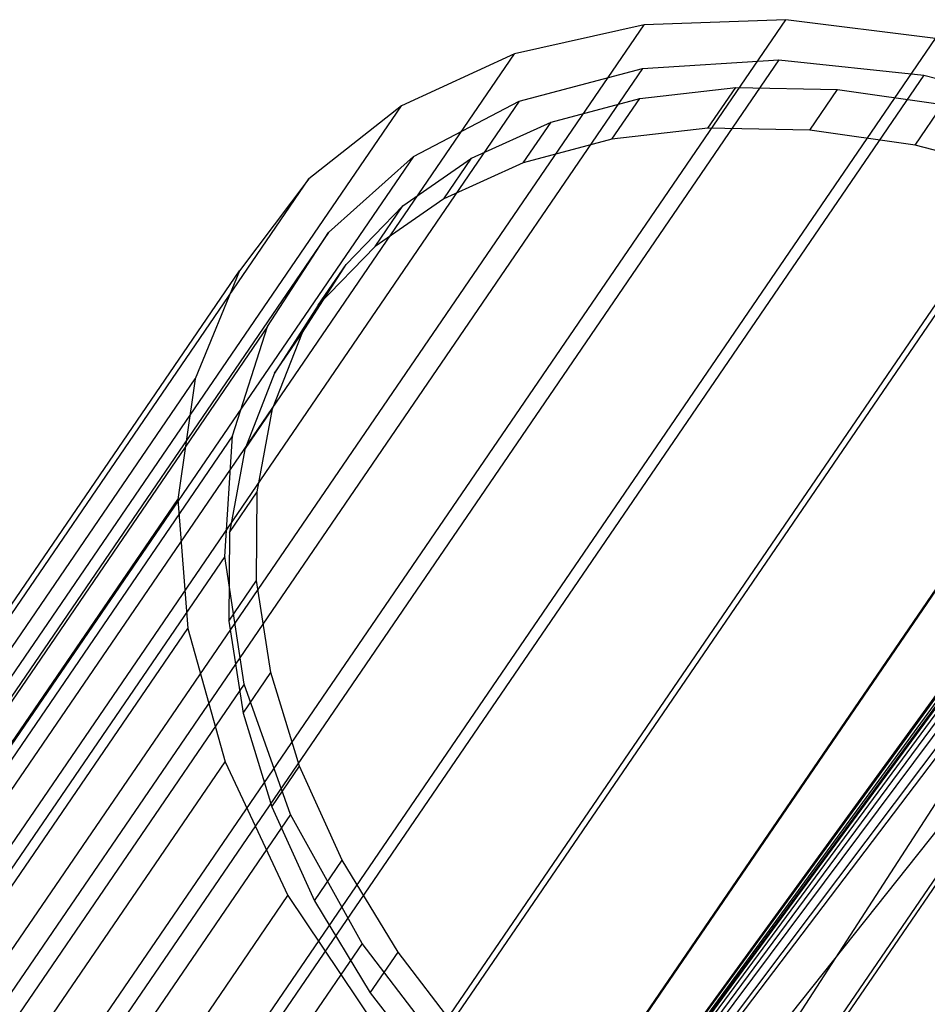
# Model space of a CAD drawing. Extents: x -263 to 235, y 0 to 1231.
# Tile 3 of 78: x -224 to -198, y 79 to 108. Entities that reach past the tile are written whole.
import ezdxf

# ---------------------------------------------------------------- set-up
doc = ezdxf.new("R2010")
doc.units = 0
doc.header["$LTSCALE"] = 25.4
doc.layers.get('0').update_dxf_attribs({"color": 13, "linetype": 'CONTINUOUS'})

# ---------------------------------------------------------------- blocks, each defined once
blk = doc.blocks.new('MONO-II-7705_STL_1')
at = {"color": 0}
for p, q in [((32.652, 75.453, 2063.856), (75.611, 138.303, 2136.171)), ((32.652, 75.453, 2063.856), (75.611, 138.303, 2136.171)), ((75.611, 138.303, 2136.171), (71.433, 138.151, 2138.784)), ((75.611, 138.303, 2136.171), (71.433, 138.151, 2138.784)), ((80.019, 137.747, 2134.035), (75.611, 138.303, 2136.171)), ((80.019, 137.747, 2134.035), (75.611, 138.303, 2136.171)), ((28.474, 75.301, 2066.47), (71.433, 138.151, 2138.784)), ((28.474, 75.301, 2066.47), (71.433, 138.151, 2138.784)), ((71.433, 138.151, 2138.784), (67.621, 137.298, 2141.791)), ((71.433, 138.151, 2138.784), (67.621, 137.298, 2141.791)), ((37.061, 74.897, 2061.72), (80.019, 137.747, 2134.035)), ((37.061, 74.897, 2061.72), (80.019, 137.747, 2134.035)), ((24.662, 74.448, 2069.477), (67.621, 137.298, 2141.791)), ((24.662, 74.448, 2069.477), (67.621, 137.298, 2141.791)), ((67.621, 137.298, 2141.791), (64.296, 135.769, 2145.095)), ((67.621, 137.298, 2141.791), (64.296, 135.769, 2145.095)), ((71.388, 136.865, 2139.929), (28.429, 74.015, 2067.615)), ((71.388, 136.865, 2139.929), (28.429, 74.015, 2067.615)), ((75.405, 137.124, 2137.318), (32.446, 74.274, 2065.003)), ((75.405, 137.124, 2137.318), (32.446, 74.274, 2065.003)), ((67.76, 135.906, 2142.918), (71.388, 136.865, 2139.929)), ((67.76, 135.906, 2142.918), (71.388, 136.865, 2139.929)), ((71.388, 136.865, 2139.929), (75.405, 137.124, 2137.318)), ((71.388, 136.865, 2139.929), (75.405, 137.124, 2137.318)), ((75.405, 137.124, 2137.318), (79.673, 136.674, 2135.174)), ((75.405, 137.124, 2137.318), (79.673, 136.674, 2135.174)), ((79.673, 136.674, 2135.174), (36.714, 73.824, 2062.859)), ((79.673, 136.674, 2135.174), (36.714, 73.824, 2062.859)), ((79.673, 136.674, 2135.174), (84.048, 135.53, 2133.569)), ((79.673, 136.674, 2135.174), (84.048, 135.53, 2133.569)), ((41.558, 73.652, 2060.13), (84.517, 136.502, 2132.445)), ((41.558, 73.652, 2060.13), (84.517, 136.502, 2132.445)), ((71.306, 135.984, 2140.744), (74.135, 136.306, 2138.783)), ((71.306, 135.984, 2140.744), (74.135, 136.306, 2138.783)), ((73.317, 135.109, 2137.405), (74.135, 136.306, 2138.783)), ((73.317, 135.109, 2137.405), (74.135, 136.306, 2138.783)), ((74.135, 136.306, 2138.783), (77.129, 136.247, 2137.056)), ((74.135, 136.306, 2138.783), (77.129, 136.247, 2137.056)), ((68.697, 135.285, 2142.901), (71.306, 135.984, 2140.744)), ((68.697, 135.285, 2142.901), (71.306, 135.984, 2140.744)), ((70.488, 134.787, 2139.366), (71.306, 135.984, 2140.744)), ((70.488, 134.787, 2139.366), (71.306, 135.984, 2140.744)), ((76.311, 135.05, 2135.679), (77.129, 136.247, 2137.056)), ((76.311, 135.05, 2135.679), (77.129, 136.247, 2137.056)), ((77.129, 136.247, 2137.056), (80.231, 135.806, 2135.596)), ((77.129, 136.247, 2137.056), (80.231, 135.806, 2135.596)), ((21.337, 72.919, 2072.78), (64.296, 135.769, 2145.095)), ((21.337, 72.919, 2072.78), (64.296, 135.769, 2145.095)), ((67.76, 135.906, 2142.918), (24.801, 73.056, 2070.604)), ((67.76, 135.906, 2142.918), (24.801, 73.056, 2070.604)), ((64.296, 135.769, 2145.095), (61.565, 133.615, 2148.589)), ((64.296, 135.769, 2145.095), (61.565, 133.615, 2148.589)), ((64.643, 134.279, 2146.184), (67.76, 135.906, 2142.918)), ((64.643, 134.279, 2146.184), (67.76, 135.906, 2142.918)), ((79.413, 134.609, 2134.219), (80.231, 135.806, 2135.596)), ((79.413, 134.609, 2134.219), (80.231, 135.806, 2135.596)), ((84.048, 135.53, 2133.569), (41.089, 72.68, 2061.254)), ((84.048, 135.53, 2133.569), (41.089, 72.68, 2061.254)), ((66.358, 134.223, 2145.214), (68.697, 135.285, 2142.901)), ((66.358, 134.223, 2145.214), (68.697, 135.285, 2142.901)), ((67.879, 134.088, 2141.524), (68.697, 135.285, 2142.901)), ((67.879, 134.088, 2141.524), (68.697, 135.285, 2142.901)), ((73.317, 135.109, 2137.405), (70.488, 134.787, 2139.366)), ((73.317, 135.109, 2137.405), (70.488, 134.787, 2139.366)), ((76.311, 135.05, 2135.679), (73.317, 135.109, 2137.405)), ((76.311, 135.05, 2135.679), (73.317, 135.109, 2137.405)), ((79.413, 134.609, 2134.219), (76.311, 135.05, 2135.679)), ((79.413, 134.609, 2134.219), (76.311, 135.05, 2135.679)), ((46.001, 71.758, 2059.138), (88.959, 134.608, 2131.452)), ((46.001, 71.758, 2059.138), (88.959, 134.608, 2131.452)), ((70.488, 134.787, 2139.366), (67.879, 134.088, 2141.524)), ((70.488, 134.787, 2139.366), (67.879, 134.088, 2141.524)), ((82.565, 133.795, 2133.054), (79.413, 134.609, 2134.219)), ((82.565, 133.795, 2133.054), (79.413, 134.609, 2134.219)), ((64.643, 134.279, 2146.184), (21.684, 71.429, 2073.869)), ((64.643, 134.279, 2146.184), (21.684, 71.429, 2073.869)), ((62.145, 132.04, 2149.614), (64.643, 134.279, 2146.184)), ((62.145, 132.04, 2149.614), (64.643, 134.279, 2146.184)), ((64.333, 132.818, 2147.638), (66.358, 134.223, 2145.214)), ((64.333, 132.818, 2147.638), (66.358, 134.223, 2145.214)), ((65.54, 133.026, 2143.836), (66.358, 134.223, 2145.214)), ((65.54, 133.026, 2143.836), (66.358, 134.223, 2145.214)), ((67.879, 134.088, 2141.524), (65.54, 133.026, 2143.836)), ((67.879, 134.088, 2141.524), (65.54, 133.026, 2143.836)), ((88.38, 133.731, 2132.559), (45.421, 70.881, 2060.244)), ((88.38, 133.731, 2132.559), (45.421, 70.881, 2060.244)), ((18.606, 70.765, 2076.275), (61.565, 133.615, 2148.589)), ((18.606, 70.765, 2076.275), (61.565, 133.615, 2148.589)), ((61.565, 133.615, 2148.589), (59.517, 130.904, 2152.162)), ((61.565, 133.615, 2148.589), (59.517, 130.904, 2152.162)), ((62.66, 131.098, 2150.126), (64.333, 132.818, 2147.638)), ((62.66, 131.098, 2150.126), (64.333, 132.818, 2147.638)), ((65.54, 133.026, 2143.836), (63.514, 131.621, 2146.26)), ((65.54, 133.026, 2143.836), (63.514, 131.621, 2146.26)), ((63.514, 131.621, 2146.26), (64.333, 132.818, 2147.638)), ((63.514, 131.621, 2146.26), (64.333, 132.818, 2147.638)), ((62.145, 132.04, 2149.614), (19.186, 69.19, 2077.299)), ((62.145, 132.04, 2149.614), (19.186, 69.19, 2077.299)), ((60.349, 129.266, 2153.092), (62.145, 132.04, 2149.614)), ((60.349, 129.266, 2153.092), (62.145, 132.04, 2149.614)), ((63.514, 131.621, 2146.26), (61.842, 129.9, 2148.749)), ((63.514, 131.621, 2146.26), (61.842, 129.9, 2148.749)), ((61.373, 129.094, 2152.632), (62.66, 131.098, 2150.126)), ((61.373, 129.094, 2152.632), (62.66, 131.098, 2150.126)), ((61.842, 129.9, 2148.749), (62.66, 131.098, 2150.126)), ((61.842, 129.9, 2148.749), (62.66, 131.098, 2150.126)), ((16.558, 68.054, 2079.847), (59.517, 130.904, 2152.162)), ((16.558, 68.054, 2079.847), (59.517, 130.904, 2152.162)), ((59.517, 130.904, 2152.162), (58.217, 127.724, 2155.698)), ((59.517, 130.904, 2152.162), (58.217, 127.724, 2155.698)), ((61.842, 129.9, 2148.749), (60.555, 127.897, 2151.255)), ((61.842, 129.9, 2148.749), (60.555, 127.897, 2151.255)), ((60.349, 129.266, 2153.092), (17.39, 66.416, 2080.777)), ((60.349, 129.266, 2153.092), (17.39, 66.416, 2080.777)), ((59.318, 126.049, 2156.5), (60.349, 129.266, 2153.092)), ((59.318, 126.049, 2156.5), (60.349, 129.266, 2153.092)), ((60.495, 126.846, 2155.107), (61.373, 129.094, 2152.632)), ((60.495, 126.846, 2155.107), (61.373, 129.094, 2152.632)), ((60.555, 127.897, 2151.255), (61.373, 129.094, 2152.632)), ((60.555, 127.897, 2151.255), (61.373, 129.094, 2152.632)), ((60.555, 127.897, 2151.255), (59.677, 125.649, 2153.73)), ((60.555, 127.897, 2151.255), (59.677, 125.649, 2153.73)), ((15.258, 64.874, 2083.383), (58.217, 127.724, 2155.698)), ((15.258, 64.874, 2083.383), (58.217, 127.724, 2155.698)), ((58.217, 127.724, 2155.698), (57.706, 124.177, 2159.084)), ((58.217, 127.724, 2155.698), (57.706, 124.177, 2159.084)), ((59.677, 125.649, 2153.73), (60.495, 126.846, 2155.107)), ((59.677, 125.649, 2153.73), (60.495, 126.846, 2155.107)), ((60.043, 124.397, 2157.505), (60.495, 126.846, 2155.107)), ((60.043, 124.397, 2157.505), (60.495, 126.846, 2155.107)), ((59.318, 126.049, 2156.5), (16.359, 63.199, 2084.185)), ((59.318, 126.049, 2156.5), (16.359, 63.199, 2084.185)), ((59.086, 122.501, 2159.721), (59.318, 126.049, 2156.5)), ((59.086, 122.501, 2159.721), (59.318, 126.049, 2156.5)), ((59.677, 125.649, 2153.73), (59.225, 123.2, 2156.127)), ((59.677, 125.649, 2153.73), (59.225, 123.2, 2156.127)), ((46.001, 71.758, 2059.138), (85.427, 125.451, 2121.908)), ((46.001, 71.758, 2059.138), (85.427, 125.451, 2121.908)), ((46.001, 71.758, 2059.138), (85.352, 125.278, 2121.726)), ((46.001, 71.758, 2059.138), (85.352, 125.278, 2121.726)), ((85.342, 125.082, 2121.553), (46.001, 71.758, 2059.138)), ((85.342, 125.082, 2121.553), (46.001, 71.758, 2059.138)), ((84.613, 124.722, 2123.025), (45.421, 70.881, 2060.244)), ((84.613, 124.722, 2123.025), (45.421, 70.881, 2060.244)), ((85.518, 124.671, 2121.274), (46.001, 71.758, 2059.138)), ((85.518, 124.671, 2121.274), (46.001, 71.758, 2059.138)), ((84.538, 124.548, 2122.842), (45.421, 70.881, 2060.244)), ((84.538, 124.548, 2122.842), (45.421, 70.881, 2060.244)), ((59.225, 123.2, 2156.127), (60.043, 124.397, 2157.505)), ((59.225, 123.2, 2156.127), (60.043, 124.397, 2157.505)), ((60.027, 121.793, 2159.778), (60.043, 124.397, 2157.505)), ((60.027, 121.793, 2159.778), (60.043, 124.397, 2157.505)), ((14.747, 61.327, 2086.769), (57.706, 124.177, 2159.084)), ((14.747, 61.327, 2086.769), (57.706, 124.177, 2159.084)), ((45.421, 70.881, 2060.244), (84.53, 124.354, 2122.668)), ((45.421, 70.881, 2060.244), (84.53, 124.354, 2122.668)), ((85.904, 124.324, 2121.152), (46.001, 71.758, 2059.138)), ((85.904, 124.324, 2121.152), (46.001, 71.758, 2059.138)), ((85.904, 124.324, 2121.152), (50.245, 69.276, 2058.774)), ((85.904, 124.324, 2121.152), (50.245, 69.276, 2058.774)), ((57.706, 124.177, 2159.084), (58.002, 120.377, 2162.211)), ((57.706, 124.177, 2159.084), (58.002, 120.377, 2162.211)), ((45.421, 70.881, 2060.244), (84.709, 123.945, 2122.385)), ((45.421, 70.881, 2060.244), (84.709, 123.945, 2122.385)), ((85.099, 123.602, 2122.257), (45.421, 70.881, 2060.244)), ((85.099, 123.602, 2122.257), (45.421, 70.881, 2060.244)), ((87.271, 123.446, 2121.103), (50.245, 69.276, 2058.774)), ((87.271, 123.446, 2121.103), (50.245, 69.276, 2058.774)), ((59.225, 123.2, 2156.127), (59.209, 120.596, 2158.4)), ((59.225, 123.2, 2156.127), (59.209, 120.596, 2158.4)), ((86.589, 122.66, 2122.191), (45.421, 70.881, 2060.244)), ((86.589, 122.66, 2122.191), (45.421, 70.881, 2060.244)), ((86.589, 122.66, 2122.191), (49.563, 68.489, 2059.863)), ((86.589, 122.66, 2122.191), (49.563, 68.489, 2059.863)), ((59.086, 122.501, 2159.721), (16.127, 59.651, 2087.406)), ((59.086, 122.501, 2159.721), (16.127, 59.651, 2087.406)), ((59.662, 118.742, 2162.646), (59.086, 122.501, 2159.721)), ((59.662, 118.742, 2162.646), (59.086, 122.501, 2159.721)), ((59.209, 120.596, 2158.4), (60.027, 121.793, 2159.778)), ((59.209, 120.596, 2158.4), (60.027, 121.793, 2159.778)), ((60.446, 119.084, 2161.884), (60.027, 121.793, 2159.778)), ((60.446, 119.084, 2161.884), (60.027, 121.793, 2159.778)), ((15.043, 57.527, 2089.896), (58.002, 120.377, 2162.211)), ((15.043, 57.527, 2089.896), (58.002, 120.377, 2162.211)), ((58.002, 120.377, 2162.211), (59.095, 116.446, 2164.978)), ((58.002, 120.377, 2162.211), (59.095, 116.446, 2164.978)), ((59.209, 120.596, 2158.4), (59.627, 117.886, 2160.506)), ((59.209, 120.596, 2158.4), (59.627, 117.886, 2160.506)), ((59.627, 117.886, 2160.506), (60.446, 119.084, 2161.884)), ((59.627, 117.886, 2160.506), (60.446, 119.084, 2161.884)), ((61.292, 116.321, 2163.782), (60.446, 119.084, 2161.884)), ((61.292, 116.321, 2163.782), (60.446, 119.084, 2161.884)), ((59.662, 118.742, 2162.646), (16.703, 55.892, 2090.332)), ((59.662, 118.742, 2162.646), (16.703, 55.892, 2090.332)), ((61.025, 114.9, 2165.176), (59.662, 118.742, 2162.646)), ((61.025, 114.9, 2165.176), (59.662, 118.742, 2162.646)), ((59.627, 117.886, 2160.506), (60.473, 115.124, 2162.405)), ((59.627, 117.886, 2160.506), (60.473, 115.124, 2162.405)), ((16.136, 53.596, 2092.664), (59.095, 116.446, 2164.978)), ((16.136, 53.596, 2092.664), (59.095, 116.446, 2164.978)), ((59.095, 116.446, 2164.978), (60.949, 112.51, 2167.297)), ((59.095, 116.446, 2164.978), (60.949, 112.51, 2167.297)), ((60.473, 115.124, 2162.405), (61.292, 116.321, 2163.782)), ((60.473, 115.124, 2162.405), (61.292, 116.321, 2163.782)), ((62.549, 113.558, 2165.437), (61.292, 116.321, 2163.782)), ((62.549, 113.558, 2165.437), (61.292, 116.321, 2163.782)), ((60.473, 115.124, 2162.405), (61.73, 112.361, 2164.059)), ((60.473, 115.124, 2162.405), (61.73, 112.361, 2164.059)), ((61.025, 114.9, 2165.176), (18.066, 52.05, 2092.861)), ((61.025, 114.9, 2165.176), (18.066, 52.05, 2092.861)), ((63.129, 111.105, 2167.224), (61.025, 114.9, 2165.176)), ((63.129, 111.105, 2167.224), (61.025, 114.9, 2165.176)), ((61.73, 112.361, 2164.059), (62.549, 113.558, 2165.437)), ((61.73, 112.361, 2164.059), (62.549, 113.558, 2165.437)), ((64.193, 110.848, 2166.815), (62.549, 113.558, 2165.437)), ((64.193, 110.848, 2166.815), (62.549, 113.558, 2165.437)), ((17.991, 49.66, 2094.983), (60.949, 112.51, 2167.297)), ((17.991, 49.66, 2094.983), (60.949, 112.51, 2167.297)), ((60.949, 112.51, 2167.297), (63.506, 108.696, 2169.093)), ((60.949, 112.51, 2167.297), (63.506, 108.696, 2169.093)), ((61.73, 112.361, 2164.059), (63.374, 109.651, 2165.438)), ((61.73, 112.361, 2164.059), (63.374, 109.651, 2165.438)), ((63.129, 111.105, 2167.224), (20.171, 48.255, 2094.909)), ((63.129, 111.105, 2167.224), (20.171, 48.255, 2094.909)), ((65.904, 107.488, 2168.72), (63.129, 111.105, 2167.224)), ((65.904, 107.488, 2168.72), (63.129, 111.105, 2167.224)), ((63.374, 109.651, 2165.438), (64.193, 110.848, 2166.815)), ((63.374, 109.651, 2165.438), (64.193, 110.848, 2166.815)), ((66.192, 108.242, 2167.892), (64.193, 110.848, 2166.815)), ((66.192, 108.242, 2167.892), (64.193, 110.848, 2166.815)), ((63.374, 109.651, 2165.438), (65.374, 107.045, 2166.515)), ((63.374, 109.651, 2165.438), (65.374, 107.045, 2166.515))]:
    blk.add_line(p, q, dxfattribs=at)

msp = doc.modelspace()

# ---------------------------------------------------------------- block references
at = {"color": 25}
msp.add_blockref('MONO-II-7705_STL_1', (-277.331, -30.516, -27.224), dxfattribs=at)

doc.saveas('drawing.dxf')
